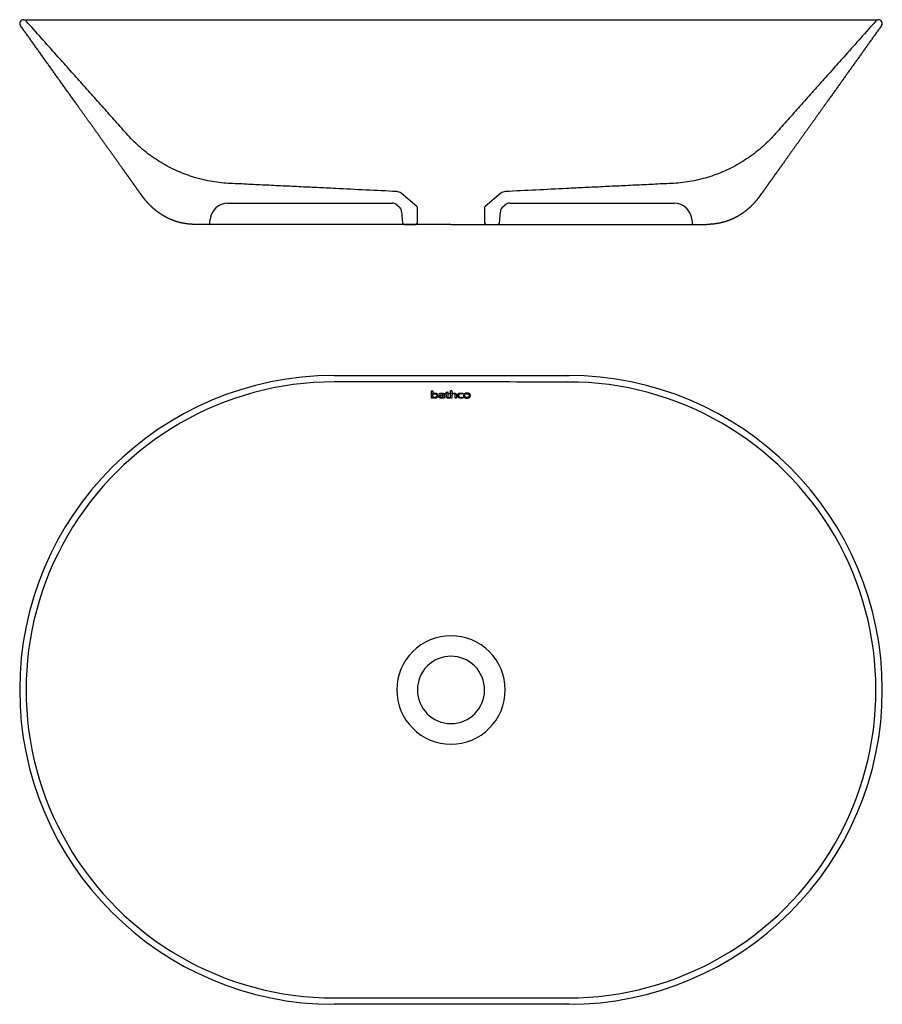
# Model space of a CAD drawing. Header units: millimetres. Extents: x 28 to 1395, y 162 to 836.
# Tile 1 of 3: x 28 to 618, y 162 to 836. Entities that reach past the tile are written whole.
import ezdxf

# ---------------------------------------------------------------- set-up
doc = ezdxf.new("R2010")
doc.units = ezdxf.units.MM
doc.header["$MEASUREMENT"] = 0

msp = doc.modelspace()

# ---------------------------------------------------------------- linework, layer by layer
for p, q in [((30.1, 835.76), (242.57, 835.77)), ((30.28, 835.76), (30.11, 835.76)), ((30.14, 835.76), (30.16, 835.76)), ((242.57, 835.77), (322.57, 835.76)), ((322.57, 835.76), (402.58, 835.77)), ((402.58, 835.77), (615.01, 835.76)), ((28.04, 831.81), (28.04, 831.81)), ((617.1, 831.81), (617.11, 831.81)), ((299.21, 708.06, 0), (288.47, 717.08, 0)), ((356.67, 717.08, 0), (345.93, 708.06, 0)), ((169.84, 710.3), (282.28, 710.3)), ((285.5, 709.13, 0), (287.04, 707.83, 0)), ((299.57, 696.76, 0), (299.57, 707.3, 0)), ((345.57, 707.3, 0), (345.57, 696.76, 0)), ((358.1, 707.83, 0), (359.64, 709.13, 0)), ((362.86, 710.3), (475.3, 710.3)), ((288.81, 704.44, 0), (289.49, 696.68, 0)), ((355.65, 696.68, 0), (356.33, 704.44, 0)), ((322.57, 695.76), (147.57, 695.76)), ((157.65, 696.68), (157.88, 699.34)), ((290.49, 695.76, 0), (298.57, 695.76, 0)), ((322.57, 695.76), (497.57, 695.76)), ((346.57, 695.76, 0), (354.65, 695.76, 0)), ((487.26, 699.34), (487.49, 696.68)), ((242.57, 592.38), (403.34, 592.37)), ((309.31, 576.99), (309.31, 581.87)), ((309.31, 581.87), (310.09, 581.87)), ((310.09, 579.93), (310.08, 579.92)), ((310.09, 581.87), (310.09, 579.93)), ((314.8, 579.66), (314.8, 580.18)), ((318.09, 579.3), (318.09, 579.21)), ((318.55, 579.95), (318.55, 580.4)), ((318.55, 580.4), (319.51, 580.4)), ((319.52, 579.95), (318.55, 579.95)), ((319.51, 581.14), (320.28, 581.3)), ((319.51, 580.4), (319.51, 581.14)), ((319.52, 577.92), (319.52, 579.95)), ((320.28, 581.3), (320.28, 580.4)), ((320.28, 580.4), (321.4, 580.4)), ((321.4, 579.95), (320.3, 579.95)), ((320.3, 579.95), (320.3, 577.83)), ((321.4, 580.4), (321.4, 579.95)), ((322.29, 581.87), (322.29, 581.88)), ((322.29, 578.79), (322.29, 581.87)), ((323.05, 581.88), (323.05, 579.94)), ((323.05, 579.94), (323.06, 579.94)), ((330.72, 580.29), (330.65, 579.78)), ((310.09, 576.99), (309.31, 576.99)), ((310.09, 577.39), (310.09, 576.99)), ((313.62, 578.79), (313.62, 578.64)), ((314.22, 577.93), (314.22, 578.07)), ((317.37, 577.4), (317.34, 577.38)), ((317.38, 577), (317.37, 577.4)), ((318.14, 577), (317.38, 577)), ((321.5, 577.49), (321.53, 577.03)), ((322.29, 576.99), (322.29, 578.79)), ((323.06, 576.99), (322.57, 576.99)), ((323.06, 578.79), (323.06, 578.89)), ((323.06, 578.77), (323.06, 576.99)), ((326.26, 576.99), (325.48, 576.99)), ((331.12, 578.68), (331.12, 578.83)), ((335.84, 578.82), (335.84, 578.67)), ((403.34, 162.38), (242.57, 162.37))]:
    msp.add_line(p, q)
for centre, radius, start, end in [((30.15, 833.22), 2.54, 91.77232, 213.80278), ((30.07, 833.26), 2.5, 89.32776, 90.03909), ((30.07, 833.26), 2.5, 88.82336, 89.03416), ((615.07, 833.26), 2.5, 89.96091, 91.44063), ((615.07, 833.26), 2.5, 324.46348, 89.96141), ((169.84, 698.3), 12, 90, 175), ((282.28, 705.3, 0), 5, 50, 90), ((298.57, 707.3, 0), 1, 0.00001, 49.99999), ((346.57, 707.3, 0), 1, 130.00001, 179.99999), ((362.86, 705.3, 0), 5, 90, 130), ((475.3, 698.3), 12, 5, 90), ((156.65, 696.76), 1, 270.00002, 355.00003), ((290.49, 696.76, 0), 1, 185, 270), ((354.65, 696.76, 0), 1, 270, 355), ((488.49, 696.76), 1, 184.99997, 269.99998), ((242.57, 377.38), 215, 90.00119, 269.99879), ((242.57, 377.38), 210.63, 89.99881, 270.00119), ((287.29, -58258.54), 58846.57, 89.8811038, 90.043543), ((402.57, 377.38), 215, 270.00121, 89.99881), ((402.58, 377.38), 210.63, 269.99881, 90.00119), ((322.56, -21932.57), 22514.45, 89.99998, 90.000706), ((322.56, -21943.58), 22525.46, 89.998757, 89.99998), ((-368.6, 18213.73), 17648.44, 272.227236, 272.227418), ((322.56, -11402.67), 11979.66, 89.99996, 90.001324), ((328340.22, 45599.06), 331084.9, 187.8153932, 187.815479), ((322.56, 377.39), 37.05, 89.97745, 180.02256), ((322.59, 377.39), 37.05, 359.97744, 90.02255), ((322.57, 377.38), 23, 89.99944, 180.00071), ((322.57, 377.38), 23, 359.99929, 90.00056), ((322.56, 377.36), 37.05, 179.9785, 270.02156), ((322.57, 377.38), 23, 180.0039, 269.99604), ((322.58, 377.36), 37.05, 269.97844, 0.0215), ((322.57, 377.38), 23, 270.00396, 359.9961), ((287.3, 59004.45), 58837.72, 269.9564381, 270.1189118)]:
    msp.add_arc(centre, radius, start, end)
at = {"extrusion": (4.39872e-06, -3.691e-06, 1)}
msp.add_arc((285.26, 713.25, 0), 5, 50, 87.21651, dxfattribs=at)
at = {"extrusion": (-4.39872e-06, -3.691e-06, 1)}
msp.add_arc((359.88, 713.25, 0), 5, 92.78349, 130, dxfattribs=at)
at = {"extrusion": (0.000403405, 0.000209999, 1)}
msp.add_arc((283.83, 704, 0.26), 5, 5, 50, dxfattribs=at)
at = {"extrusion": (-0.000403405, 0.000209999, 1)}
msp.add_arc((361.31, 704, 0), 5, 130, 175, dxfattribs=at)
at = {"extrusion": (0.000417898, -0.000417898, 1)}
msp.add_arc((298.57, 696.76, -0.17), 1, 270.00001, 0, dxfattribs=at)
at = {"extrusion": (-0.000417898, -0.000417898, 1)}
msp.add_arc((346.57, 696.76, -0.44), 1, 180, 269.99999, dxfattribs=at)
for points, weights, knots in [([(147.57, 695.76), (145.35, 695.76), (143.14, 695.93), (140.95, 696.27), (138.76, 696.6), (136.6, 697.11), (134.49, 697.79), (132.38, 698.47), (130.33, 699.31), (128.35, 700.31), (126.37, 701.31), (124.47, 702.46), (122.67, 703.75), (120.86, 705.04), (119.15, 706.47), (117.54, 708.01), (115.95, 709.53), (114.45, 711.17), (113.07, 712.89), (112.73, 713.33), (112.39, 713.76), (112.06, 714.21), (111.06, 715.53), (110.11, 716.9), (109.15, 718.25), (107.87, 720.06), (106.58, 721.86), (105.29, 723.66), (104, 725.46), (102.71, 727.26), (101.42, 729.07), (100.14, 730.87), (98.85, 732.67), (97.56, 734.47), (87.26, 748.89), (76.96, 763.31), (66.66, 777.73), (53.79, 795.76), (40.91, 813.79), (28.04, 831.81)], [1, 0.99805824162, 0.99805824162, 1, 0.997922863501, 0.997922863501, 1, 0.997947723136, 0.997947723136, 1, 0.998060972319, 0.998060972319, 1, 1, 1, 1, 0.99849178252, 0.99849178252, 1, 0.999933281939, 0.999933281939, 1, 1, 1, 1, 1, 1, 1, 0.999999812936, 0.999999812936, 1, 0.999999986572, 0.999999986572, 1, 1, 1, 1, 1, 1, 1], [0, 0, 0, 0, 6.644966, 6.644966, 6.644966, 13.290511, 13.290511, 13.290511, 19.936049, 19.936049, 19.936049, 26.581637, 26.581637, 26.581637, 33.252681, 33.252681, 33.252681, 39.882957, 39.882957, 39.882957, 41.54053, 41.54053, 41.54053, 46.524105, 46.524105, 46.524105, 53.169589, 53.169589, 53.169589, 59.81504, 59.81504, 59.81504, 66.460491, 66.460491, 66.460491, 119.624094, 119.624094, 119.624094, 186.077959, 186.077959, 186.077959, 186.077959]), ([(617.1, 831.81), (604.23, 813.79), (591.36, 795.76), (578.48, 777.73), (568.18, 763.31), (557.88, 748.89), (547.58, 734.47), (546.29, 732.67), (545, 730.87), (543.72, 729.07), (541.14, 725.46), (538.57, 721.85), (535.99, 718.25), (534.68, 716.46), (533.38, 714.68), (532.07, 712.89), (530.69, 711.17), (529.2, 709.53), (527.6, 708.01), (525.99, 706.47), (524.28, 705.04), (522.47, 703.75), (520.67, 702.46), (518.77, 701.31), (516.79, 700.31), (514.81, 699.31), (512.76, 698.47), (510.65, 697.79), (508.54, 697.11), (506.38, 696.6), (504.19, 696.27), (502, 695.93), (499.79, 695.76), (497.57, 695.76)], [1, 1, 1, 1, 1, 1, 1, 0.999999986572, 0.999999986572, 1, 1, 1, 1, 1, 1, 1, 0.99849178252, 0.99849178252, 1, 1, 1, 1, 0.998060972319, 0.998060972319, 1, 0.997947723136, 0.997947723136, 1, 0.997922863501, 0.997922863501, 1, 0.99805824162, 0.99805824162, 1], [0.00064, 0.00064, 0.00064, 0.00064, 66.454505, 66.454505, 66.454505, 119.618109, 119.618109, 119.618109, 126.263559, 126.263559, 126.263559, 139.554495, 139.554495, 139.554495, 140.554495, 140.554495, 140.554495, 147.184771, 147.184771, 147.184771, 153.855815, 153.855815, 153.855815, 160.501402, 160.501402, 160.501402, 167.146941, 167.146941, 167.146941, 173.792486, 173.792486, 173.792486, 180.437452, 180.437452, 180.437452, 180.437452]), ([(311.52, 579.97), (311.41, 579.97), (311.21, 579.96), (310.85, 579.89), (310.53, 579.73), (310.3, 579.48), (310.17, 579.26), (310.09, 579.01), (310.07, 578.84), (310.07, 578.75), (310.07, 578.72), (310.07, 578.68), (310.07, 578.64), (310.08, 578.55), (310.1, 578.37), (310.2, 578.04), (310.45, 577.69), (310.91, 577.43), (311.27, 577.39), (311.46, 577.39), (311.55, 577.39), (311.74, 577.4), (312, 577.46), (312.23, 577.57), (312.5, 577.76), (312.73, 578.12), (312.78, 578.46), (312.78, 578.64), (312.78, 578.65), (312.78, 578.65), (312.78, 578.66), (312.78, 578.76), (312.77, 578.95), (312.71, 579.21), (312.61, 579.44), (312.46, 579.63), (312.28, 579.78), (312.06, 579.89), (311.8, 579.95), (311.62, 579.97), (311.52, 579.97)], [1, 1, 1, 1, 1, 1, 1, 1, 1, 1, 0.999673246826, 0.999673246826, 1, 1, 1, 1, 1, 1, 1, 1, 1, 1, 1, 1, 1, 1, 1, 1, 1, 1, 1, 1, 1, 1, 1, 1, 1, 1, 1, 1, 1], [0, 0, 0, 0, 0.316552, 0.600779, 1.11174, 1.361103, 1.611629, 1.875799, 2.135104, 2.135104, 2.135104, 2.249923, 2.249923, 2.249923, 2.524415, 2.789841, 3.283565, 3.777686, 4.340794, 4.340794, 4.340794, 4.637293, 4.899865, 5.149308, 5.38776, 5.872167, 6.404164, 6.404164, 6.404164, 6.430387, 6.430387, 6.430387, 6.725327, 6.999603, 7.244636, 7.478497, 7.711129, 7.947969, 8.20612, 8.500245, 8.500245, 8.500245, 8.500245])]:
    msp.add_rational_spline(points, weights, degree=3, knots=knots)
for points, knots in [([(285.5, 718.24), (271.5, 718.92), (257.5, 719.6), (243.5, 720.28), (241.42, 720.38), (239.34, 720.48), (237.26, 720.59), (235.18, 720.69), (233.1, 720.79), (231.02, 720.89), (228.94, 720.99), (226.86, 721.09), (224.78, 721.19), (222.7, 721.29), (220.62, 721.39), (218.54, 721.5), (216.46, 721.6), (214.38, 721.7), (212.3, 721.8), (210.22, 721.9), (208.14, 722), (206.06, 722.1), (203.98, 722.2), (201.9, 722.3), (199.82, 722.41), (197.74, 722.51), (195.66, 722.61), (193.58, 722.71), (191.5, 722.81), (189.42, 722.91), (187.34, 723.01), (185.26, 723.11), (183.18, 723.21), (181.1, 723.32), (179.02, 723.42), (176.94, 723.52), (174.86, 723.62), (172.79, 723.71), (170.72, 723.8), (168.64, 723.95), (166.57, 724.1), (164.49, 724.32), (162.43, 724.6), (160.36, 724.88), (158.31, 725.23), (156.27, 725.64), (154.23, 726.05), (152.2, 726.52), (150.18, 727.06), (148.17, 727.59), (146.18, 728.19), (144.2, 728.85), (142.23, 729.51), (140.27, 730.23), (138.34, 731.02), (136.41, 731.8), (134.51, 732.64), (132.63, 733.54), (130.75, 734.45), (128.9, 735.41), (127.09, 736.42), (125.27, 737.44), (123.49, 738.51), (121.73, 739.64), (119.98, 740.77), (118.25, 741.97), (116.57, 743.2), (114.9, 744.44), (113.27, 745.72), (111.67, 747.06), (110.08, 748.4), (108.52, 749.79), (107.01, 751.22), (105.5, 752.66), (104.04, 754.14), (102.62, 755.67), (101.2, 757.19), (99.83, 758.76), (98.45, 760.31), (97.07, 761.87), (95.68, 763.42), (94.29, 764.98), (92.91, 766.53), (91.52, 768.09), (90.14, 769.64), (88.75, 771.2), (87.37, 772.75), (85.98, 774.3), (84.59, 775.86), (83.21, 777.41), (81.82, 778.97), (80.44, 780.52), (79.05, 782.08), (77.67, 783.63), (76.28, 785.19), (74.89, 786.74), (73.51, 788.29), (72.12, 789.85), (70.74, 791.4), (69.35, 792.96), (67.97, 794.51), (66.58, 796.07), (65.19, 797.62), (63.81, 799.18), (62.42, 800.73), (61.04, 802.28), (59.65, 803.84), (58.27, 805.39), (56.88, 806.95), (55.49, 808.5), (54.11, 810.06), (52.72, 811.61), (45.79, 819.38), (38.87, 827.16), (31.94, 834.93)], [-298.201306, -298.201306, -298.201306, -298.201306, -256.153489, -256.153489, -256.153489, -249.906159, -249.906159, -249.906159, -243.65883, -243.65883, -243.65883, -237.411501, -237.411501, -237.411501, -231.164171, -231.164171, -231.164171, -224.916842, -224.916842, -224.916842, -218.669512, -218.669512, -218.669512, -212.422183, -212.422183, -212.422183, -206.174853, -206.174853, -206.174853, -199.927524, -199.927524, -199.927524, -193.680194, -193.680194, -193.680194, -187.432852, -187.432852, -187.432852, -181.202824, -181.202824, -181.202824, -174.950573, -174.950573, -174.950573, -168.702103, -168.702103, -168.702103, -162.453606, -162.453606, -162.453606, -156.20512, -156.20512, -156.20512, -149.956682, -149.956682, -149.956682, -143.708294, -143.708294, -143.708294, -137.459969, -137.459969, -137.459969, -131.211647, -131.211647, -131.211647, -124.938249, -124.938249, -124.938249, -118.701029, -118.701029, -118.701029, -112.452872, -112.452872, -112.452872, -106.199984, -106.199984, -106.199984, -99.957288, -99.957288, -99.957288, -93.709943, -93.709943, -93.709943, -87.462612, -87.462612, -87.462612, -81.215283, -81.215283, -81.215283, -74.967953, -74.967953, -74.967953, -68.720624, -68.720624, -68.720624, -62.473295, -62.473295, -62.473295, -56.225965, -56.225965, -56.225965, -49.978636, -49.978636, -49.978636, -43.731306, -43.731306, -43.731306, -37.483977, -37.483977, -37.483977, -31.236647, -31.236647, -31.236647, 0, 0, 0, 0]), ([(613.2, 834.93), (606.28, 827.16), (599.35, 819.38), (592.42, 811.61), (591.03, 810.06), (589.65, 808.5), (588.26, 806.95), (586.88, 805.39), (585.49, 803.84), (584.1, 802.28), (582.72, 800.73), (581.33, 799.18), (579.95, 797.62), (578.56, 796.07), (577.18, 794.51), (575.79, 792.96), (574.4, 791.4), (573.02, 789.85), (571.63, 788.29), (570.25, 786.74), (568.86, 785.19), (567.48, 783.63), (566.09, 782.08), (564.7, 780.52), (563.32, 778.97), (561.93, 777.41), (560.55, 775.86), (559.16, 774.3), (557.78, 772.75), (556.39, 771.2), (555, 769.64), (553.62, 768.09), (552.23, 766.53), (550.85, 764.98), (549.46, 763.42), (548.07, 761.87), (546.69, 760.31), (545.31, 758.76), (543.94, 757.19), (542.52, 755.67), (541.1, 754.14), (539.64, 752.66), (538.13, 751.22), (536.62, 749.79), (535.06, 748.4), (533.47, 747.06), (531.87, 745.72), (530.24, 744.44), (528.57, 743.2), (526.89, 741.97), (525.16, 740.77), (523.41, 739.64), (521.66, 738.51), (519.87, 737.44), (518.05, 736.42), (516.24, 735.41), (514.39, 734.45), (512.51, 733.54), (510.63, 732.64), (508.73, 731.8), (506.8, 731.02), (504.87, 730.23), (502.92, 729.51), (500.94, 728.85), (498.97, 728.19), (496.97, 727.59), (494.96, 727.06), (492.95, 726.52), (490.92, 726.05), (488.87, 725.64), (486.83, 725.23), (484.78, 724.88), (482.71, 724.6), (480.65, 724.32), (478.57, 724.1), (476.5, 723.95), (474.42, 723.8), (472.35, 723.71), (470.28, 723.62), (468.2, 723.52), (466.12, 723.42), (464.04, 723.32), (461.96, 723.21), (459.88, 723.11), (457.8, 723.01), (455.72, 722.91), (453.64, 722.81), (451.56, 722.71), (449.48, 722.61), (447.4, 722.51), (445.32, 722.41), (443.24, 722.3), (441.16, 722.2), (439.08, 722.1), (437, 722), (434.92, 721.9), (432.84, 721.8), (430.76, 721.7), (428.68, 721.6), (426.6, 721.5), (424.52, 721.39), (422.44, 721.29), (420.36, 721.19), (418.28, 721.09), (416.2, 720.99), (414.12, 720.89), (412.04, 720.79), (409.96, 720.69), (407.88, 720.59), (405.8, 720.48), (403.72, 720.38), (401.64, 720.28), (387.64, 719.6), (373.64, 718.92), (359.64, 718.24)], [0, 0, 0, 0, 31.236647, 31.236647, 31.236647, 37.483977, 37.483977, 37.483977, 43.731306, 43.731306, 43.731306, 49.978636, 49.978636, 49.978636, 56.225965, 56.225965, 56.225965, 62.473295, 62.473295, 62.473295, 68.720624, 68.720624, 68.720624, 74.967953, 74.967953, 74.967953, 81.215283, 81.215283, 81.215283, 87.462612, 87.462612, 87.462612, 93.709943, 93.709943, 93.709943, 99.957288, 99.957288, 99.957288, 106.199984, 106.199984, 106.199984, 112.452872, 112.452872, 112.452872, 118.701029, 118.701029, 118.701029, 124.938249, 124.938249, 124.938249, 131.211647, 131.211647, 131.211647, 137.459969, 137.459969, 137.459969, 143.708294, 143.708294, 143.708294, 149.956682, 149.956682, 149.956682, 156.20512, 156.20512, 156.20512, 162.453606, 162.453606, 162.453606, 168.702103, 168.702103, 168.702103, 174.950573, 174.950573, 174.950573, 181.202824, 181.202824, 181.202824, 187.432852, 187.432852, 187.432852, 193.680194, 193.680194, 193.680194, 199.927524, 199.927524, 199.927524, 206.174853, 206.174853, 206.174853, 212.422183, 212.422183, 212.422183, 218.669512, 218.669512, 218.669512, 224.916842, 224.916842, 224.916842, 231.164171, 231.164171, 231.164171, 237.411501, 237.411501, 237.411501, 243.65883, 243.65883, 243.65883, 249.906159, 249.906159, 249.906159, 256.153489, 256.153489, 256.153489, 298.201306, 298.201306, 298.201306, 298.201306]), ([(310.08, 579.92), (310.11, 579.96), (310.19, 580.03), (310.39, 580.17), (310.69, 580.3), (311.11, 580.4), (311.41, 580.42), (311.57, 580.42), (311.73, 580.42), (312.04, 580.4), (312.46, 580.32), (312.82, 580.19), (313.12, 580), (313.35, 579.74), (313.51, 579.42), (313.6, 579.05), (313.62, 578.78), (313.62, 578.64), (313.62, 578.52), (313.6, 578.27), (313.49, 577.93), (313.31, 577.63), (313.06, 577.37), (312.75, 577.16), (312.26, 576.97), (311.84, 576.92), (311.57, 576.92), (311.48, 576.92), (311.31, 576.92), (311.01, 576.95), (310.69, 577.01), (310.35, 577.16), (310.17, 577.31), (310.09, 577.39)], [0, 0, 0, 0, 0.154737, 0.330623, 0.715505, 1.136865, 1.613121, 1.613121, 1.613121, 2.100641, 2.530639, 2.908438, 3.249619, 3.582835, 3.935518, 4.311101, 4.737703, 4.737703, 4.737703, 5.10132, 5.462536, 5.808321, 6.158654, 6.526156, 6.917589, 7.749882, 7.749882, 7.749882, 8.016602, 8.251701, 8.650085, 9.011201, 9.346922, 9.346922, 9.346922, 9.346922]), ([(314.8, 580.18), (314.86, 580.2), (314.97, 580.24), (315.21, 580.3), (315.66, 580.39), (316.06, 580.42), (316.33, 580.42), (316.47, 580.42), (316.74, 580.41), (317.11, 580.36), (317.42, 580.27), (317.67, 580.14), (317.87, 579.96), (318, 579.73), (318.07, 579.45), (318.09, 579.25), (318.09, 579.15), (318.09, 578.67), (318.09, 578.19), (318.1, 577.71), (318.11, 577.48), (318.12, 577.24), (318.14, 577)], [0, 0, 0, 0, 0.17678, 0.358347, 0.745483, 1.551858, 1.551858, 1.551858, 1.985615, 2.359071, 2.674889, 2.951637, 3.207698, 3.458063, 3.731578, 4.055794, 4.055794, 4.055794, 6.209568, 6.209568, 6.209568, 7.288271, 7.288271, 7.288271, 7.288271]), ([(317.33, 579.08), (317.33, 579.12), (317.33, 579.16), (317.33, 579.2), (317.33, 579.26), (317.32, 579.38), (317.28, 579.54), (317.2, 579.67), (317.09, 579.78), (316.94, 579.86), (316.77, 579.92), (316.56, 579.95), (316.41, 579.96), (316.33, 579.96), (316.26, 579.96), (316.12, 579.96), (315.86, 579.94), (315.55, 579.9), (315.18, 579.8), (314.93, 579.71), (314.8, 579.66)], [0, 0, 0, 0, 0.178154, 0.178154, 0.178154, 0.363745, 0.528795, 0.677539, 0.82814, 0.986912, 1.169565, 1.381003, 1.622784, 1.622784, 1.622784, 1.835804, 2.036107, 2.405064, 2.765419, 3.18966, 3.18966, 3.18966, 3.18966]), ([(325.48, 576.99), (325.48, 577.54), (325.48, 578.09), (325.48, 578.64), (325.48, 578.76), (325.48, 578.88), (325.48, 579), (325.48, 579.08), (325.47, 579.23), (325.43, 579.44), (325.35, 579.61), (325.23, 579.74), (325.07, 579.85), (324.88, 579.92), (324.65, 579.96), (324.49, 579.97), (324.4, 579.97), (324.3, 579.97), (324.11, 579.95), (323.77, 579.88), (323.4, 579.67), (323.11, 579.26), (323.05, 578.93), (323.06, 578.77)], [0, 0, 0, 0, 2.481973, 2.481973, 2.481973, 3.02182, 3.02182, 3.02182, 3.264557, 3.467801, 3.647194, 3.820697, 4.004779, 4.204422, 4.437619, 4.701434, 4.701434, 4.701434, 4.989068, 5.25943, 5.755965, 6.23921, 6.729859, 6.729859, 6.729859, 6.729859]), ([(323.06, 579.94), (323.1, 579.98), (323.19, 580.05), (323.38, 580.19), (323.67, 580.31), (324.08, 580.4), (324.37, 580.42), (324.53, 580.42), (324.67, 580.42), (324.93, 580.41), (325.3, 580.35), (325.6, 580.24), (325.84, 580.09), (326.03, 579.89), (326.16, 579.63), (326.24, 579.32), (326.25, 579.09), (326.26, 578.97), (326.26, 578.86), (326.26, 578.75), (326.26, 578.64), (326.26, 578.09), (326.26, 577.54), (326.26, 576.99)], [0, 0, 0, 0, 0.16384, 0.333706, 0.700222, 1.11197, 1.575703, 1.575703, 1.575703, 1.999651, 2.36693, 2.683529, 2.959851, 3.221063, 3.500552, 3.815212, 4.175964, 4.175964, 4.175964, 4.67316, 4.67316, 4.67316, 7.153326, 7.153326, 7.153326, 7.153326]), ([(330.72, 577.07), (330.61, 577.04), (330.39, 577), (330.07, 576.95), (329.75, 576.93), (329.52, 576.93), (329.41, 576.93), (329.23, 576.93), (328.9, 576.94), (328.42, 577.03), (328, 577.17), (327.64, 577.37), (327.34, 577.63), (327.05, 578.04), (326.96, 578.4), (326.96, 578.64), (326.96, 578.65), (326.96, 578.65), (326.96, 578.66), (326.96, 578.78), (326.98, 579.03), (327.12, 579.39), (327.34, 579.71), (327.64, 579.97), (328.02, 580.17), (328.46, 580.32), (328.96, 580.41), (329.32, 580.43), (329.5, 580.43), (329.55, 580.43), (329.65, 580.42), (329.86, 580.42), (330.11, 580.39), (330.41, 580.35), (330.61, 580.31), (330.72, 580.29)], [0, 0, 0, 0, 0.335308, 0.670616, 1.005924, 1.341232, 1.341232, 1.341232, 1.867396, 2.347434, 2.785057, 3.19335, 3.588575, 3.956058, 4.684916, 4.684916, 4.684916, 4.703988, 4.703988, 4.703988, 5.084551, 5.45904, 5.839433, 6.229756, 6.653934, 7.120354, 7.631211, 8.176408, 8.176408, 8.176408, 8.332026, 8.487356, 8.789313, 9.082212, 9.407755, 9.407755, 9.407755, 9.407755]), ([(330.65, 579.78), (330.58, 579.79), (330.46, 579.83), (330.25, 579.88), (329.97, 579.94), (329.73, 579.96), (329.59, 579.96), (329.45, 579.96), (329.19, 579.95), (328.83, 579.88), (328.52, 579.78), (328.26, 579.63), (328.04, 579.44), (327.89, 579.2), (327.79, 578.94), (327.78, 578.75), (327.78, 578.66), (327.78, 578.65), (327.78, 578.65), (327.78, 578.64), (327.78, 578.56), (327.8, 578.38), (327.94, 578.05), (328.27, 577.69), (328.85, 577.44), (329.29, 577.39), (329.52, 577.39), (329.56, 577.39), (329.64, 577.39), (329.81, 577.4), (330.15, 577.44), (330.45, 577.51), (330.65, 577.56)], [0, 0, 0, 0, 0.22692, 0.38155, 0.650496, 1.087005, 1.087005, 1.087005, 1.502308, 1.854887, 2.184894, 2.483732, 2.764931, 3.039892, 3.311796, 3.599701, 3.599701, 3.599701, 3.619507, 3.619507, 3.619507, 3.881281, 4.141995, 4.699222, 5.309491, 6.00384, 6.00384, 6.00384, 6.121427, 6.252201, 6.519469, 7.152612, 7.152612, 7.152612, 7.152612]), ([(333.48, 580.44), (333.65, 580.44), (333.98, 580.42), (334.44, 580.33), (334.85, 580.19), (335.2, 579.98), (335.48, 579.72), (335.69, 579.4), (335.81, 579.05), (335.84, 578.8), (335.84, 578.67), (335.84, 578.66), (335.84, 578.65), (335.84, 578.64), (335.83, 578.51), (335.8, 578.27), (335.68, 577.92), (335.47, 577.62), (335.19, 577.37), (334.84, 577.17), (334.42, 577.03), (333.95, 576.94), (333.62, 576.93), (333.46, 576.93), (333.29, 576.93), (332.98, 576.95), (332.53, 577.03), (332.12, 577.17), (331.78, 577.37), (331.5, 577.62), (331.28, 577.93), (331.15, 578.27), (331.12, 578.52), (331.12, 578.64), (331.12, 578.65), (331.12, 578.67), (331.12, 578.68), (331.12, 578.81), (331.14, 579.06), (331.27, 579.41), (331.49, 579.72), (331.77, 579.98), (332.12, 580.19), (332.53, 580.33), (332.99, 580.42), (333.32, 580.44), (333.48, 580.44)], [0, 0, 0, 0, 0.502706, 0.970949, 1.408056, 1.811807, 2.189318, 2.551446, 2.927789, 3.307578, 3.307578, 3.307578, 3.356198, 3.356198, 3.356198, 3.732641, 4.088691, 4.44872, 4.825684, 5.216, 5.647125, 6.145376, 6.640232, 6.640232, 6.640232, 7.130385, 7.586676, 8.012701, 8.407978, 8.779957, 9.13676, 9.506057, 9.878435, 9.878435, 9.878435, 9.938305, 9.938305, 9.938305, 10.317985, 10.694569, 11.058015, 11.436855, 11.840534, 12.2761, 12.742553, 13.243479, 13.243479, 13.243479, 13.243479]), ([(333.48, 577.39), (333.59, 577.39), (333.79, 577.41), (334.17, 577.48), (334.59, 577.68), (334.93, 578.11), (335, 578.46), (335.01, 578.64), (335.01, 578.66), (335.01, 578.67), (335.01, 578.69), (335.01, 578.78), (334.99, 578.96), (334.88, 579.3), (334.6, 579.66), (334.08, 579.92), (333.68, 579.96), (333.47, 579.96), (333.36, 579.96), (333.16, 579.95), (332.77, 579.87), (332.42, 579.7), (332.17, 579.43), (331.99, 579.13), (331.94, 578.86), (331.94, 578.68), (331.94, 578.66), (331.94, 578.65), (331.94, 578.64), (331.94, 578.54), (331.96, 578.36), (332.04, 578.11), (332.18, 577.89), (332.35, 577.71), (332.58, 577.57), (332.85, 577.47), (333.15, 577.41), (333.37, 577.39), (333.48, 577.39)], [0, 0, 0, 0, 0.307998, 0.608236, 1.164927, 1.676158, 2.207531, 2.207531, 2.207531, 2.282418, 2.282418, 2.282418, 2.55372, 2.823666, 3.344792, 3.894234, 4.530772, 4.530772, 4.530772, 4.846595, 5.153906, 5.722179, 5.98418, 6.242489, 6.784468, 6.784468, 6.784468, 6.838134, 6.838134, 6.838134, 7.129951, 7.387302, 7.632058, 7.886319, 8.145518, 8.428896, 8.733545, 9.079704, 9.079704, 9.079704, 9.079704]), ([(317.34, 577.38), (317.31, 577.35), (317.22, 577.28), (317.03, 577.15), (316.75, 577.04), (316.36, 576.96), (316.08, 576.94), (315.92, 576.94), (315.51, 576.94), (315.05, 576.99), (314.35, 577.35), (314.22, 577.64), (314.22, 577.93), (314.22, 578), (314.24, 578.13), (314.31, 578.32), (314.44, 578.49), (314.56, 578.59), (314.64, 578.64), (314.94, 578.85), (315.37, 578.95), (315.99, 579.04), (316.2, 579.06), (316.63, 579.08), (316.82, 579.08), (317.05, 579.08), (317.14, 579.08), (317.23, 579.08), (317.33, 579.08)], [0, 0, 0, 0, 0.15912, 0.323517, 0.678853, 1.067271, 1.524637, 1.524637, 1.524637, 2.801951, 2.801951, 4.185086, 4.185086, 4.185086, 4.486224, 4.787362, 5.088499, 5.389637, 5.389637, 5.389637, 6.659635, 6.659635, 7.299867, 7.299867, 7.976383, 7.976383, 7.976383, 8.255264, 8.255264, 8.255264, 8.255264]), ([(317.26, 578.62), (317.07, 578.62), (316.73, 578.62), (316.26, 578.59), (315.89, 578.55), (315.59, 578.48), (315.35, 578.38), (315.17, 578.25), (315.06, 578.08), (315.04, 577.95), (315.04, 577.89), (315.04, 577.85), (315.05, 577.78), (315.12, 577.63), (315.26, 577.53), (315.44, 577.46), (315.67, 577.4), (315.86, 577.38), (315.99, 577.38), (316.1, 577.38), (316.29, 577.39), (316.57, 577.44), (316.8, 577.53), (317, 577.65), (317.15, 577.81), (317.26, 578), (317.31, 578.23), (317.32, 578.39), (317.32, 578.47), (317.32, 578.52), (317.32, 578.57), (317.32, 578.62)], [0, 0, 0, 0, 0.582558, 1.026541, 1.395554, 1.702402, 1.959124, 2.166258, 2.356829, 2.549578, 2.549578, 2.549578, 2.663171, 2.770629, 3.012784, 3.164059, 3.342409, 3.734982, 3.734982, 3.734982, 4.046966, 4.323325, 4.574359, 4.796315, 5.013596, 5.226364, 5.450835, 5.706643, 5.706643, 5.706643, 5.931937, 5.931937, 5.931937, 5.931937]), ([(321.53, 577.03), (321.5, 577.03), (321.45, 577.01), (321.33, 576.98), (321.1, 576.95), (320.89, 576.93), (320.76, 576.93), (320.65, 576.93), (320.46, 576.94), (320.19, 576.98), (319.97, 577.04), (319.79, 577.14), (319.66, 577.28), (319.58, 577.45), (319.53, 577.67), (319.52, 577.83), (319.52, 577.92)], [0, 0, 0, 0, 0.07816, 0.170948, 0.375994, 0.778502, 0.778502, 0.778502, 1.097738, 1.364166, 1.588512, 1.786568, 1.963823, 2.147033, 2.357137, 2.625693, 2.625693, 2.625693, 2.625693]), ([(320.3, 577.83), (320.3, 577.79), (320.31, 577.72), (320.35, 577.6), (320.46, 577.48), (320.66, 577.4), (320.81, 577.39), (320.9, 577.39), (320.92, 577.39), (320.97, 577.39), (321.06, 577.4), (321.24, 577.42), (321.39, 577.46), (321.5, 577.49)], [0, 0, 0, 0, 0.108143, 0.205235, 0.384123, 0.583742, 0.843715, 0.843715, 0.843715, 0.906998, 0.977131, 1.116346, 1.457633, 1.457633, 1.457633, 1.457633])]:
    msp.add_open_spline(points, degree=3, knots=knots)

doc.saveas('drawing.dxf')
